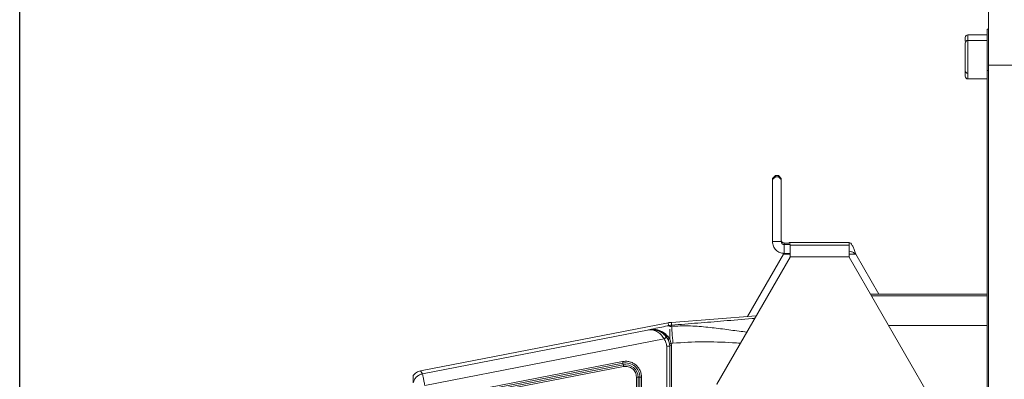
# Model space of a CAD drawing. Header units: millimetres. Extents: x 739 to 2419, y 424 to 1092.
# Tile 55 of 59: x 2236 to 2276, y 985 to 999. Entities that reach past the tile are written whole.
import ezdxf

# ---------------------------------------------------------------- set-up
doc = ezdxf.new("R2010")
doc.units = ezdxf.units.MM
doc.header["$PDSIZE"] = -1
doc.styles.get("Standard").update_dxf_attribs({"font": 'times.ttf'})
doc.dimstyles.new('ISO-25', dxfattribs={"dimtxt": 3.5, "dimasz": 2.5, "dimexe": 1.25, "dimexo": 0.625, "dimtad": 1, "dimdec": 0, "dimlfac": 6.8399, "dimtxsty": 'Standard', "dimcen": 2.5, "dimadec": 0, "dimazin": 0, "dimtfac": 1, "dimtmove": 0, "dimatfit": 3, "dimfxl": 1, "dimarcsym": 0})

# ---------------------------------------------------------------- blocks, each defined once
blk = doc.blocks.new('*D138')
at = {"color": 0, "lineweight": -2}
for p, q in [((2235.954, 982.361), (2235.954, 1021.271)), ((2275.487, 999.68), (2275.487, 1021.271)), ((2238.354, 1020.271), (2273.087, 1020.271))]:
    blk.add_line(p, q, dxfattribs=at)
at = {"color": 0}
for points in [[(2238.354, 1020.671), (2238.354, 1019.871), (2235.954, 1020.271)], [(2273.087, 1019.871), (2273.087, 1020.671), (2275.487, 1020.271)]]:
    blk.add_solid(points, dxfattribs=at)
at = {"layer": 'Defpoints', "color": 0}
for p in [(2275.487, 1020.271), (2275.487, 999.68), (2235.954, 982.361)]:
    blk.add_point(p, dxfattribs=at)
at = {"color": 0, "lineweight": 5, "insert": (2255.721, 1024.141), "char_height": 4.5, "attachment_point": 5}
blk.add_mtext('Min250', dxfattribs=at)

msp = doc.modelspace()

# ---------------------------------------------------------------- linework, layer by layer
at = {"color": 7, "linetype": 'Continuous', "lineweight": 5}
for p, q in [((2275.487466, 997.42967), (2275.487466, 999.67967)), ((2275.442466, 998.66717), (2274.654966, 998.66717)), ((2275.442466, 998.89217), (2275.487466, 998.89217)), ((2275.442466, 997.20467), (2275.442466, 998.89217)), ((2275.442466, 998.44217), (2274.654966, 998.44217)), ((2293.382238, 997.42967), (2275.487466, 997.42967)), ((2275.487466, 958.05467), (2275.487466, 997.42967)), ((2275.442466, 958.27967), (2275.442466, 997.20467)), ((2274.654966, 996.86717), (2275.442466, 996.86717))]:
    msp.add_line(p, q, dxfattribs=at)
at = {"color": 8, "linetype": 'Continuous', "lineweight": 5}
for p, q in [((2274.654966, 998.66717), (2274.654966, 998.44217)), ((2274.654966, 998.44217), (2274.654966, 996.868179)), ((2275.487466, 997.20467), (2275.442466, 997.20467)), ((2274.654966, 996.868179), (2274.654966, 996.86717))]:
    msp.add_line(p, q, dxfattribs=at)
at = {"color": 0, "linetype": 'Continuous', "lineweight": 5}
for p, q in [((2266.676936, 992.801129), (2266.796941, 992.920791)), ((2266.796941, 992.920791), (2266.796941, 992.874528)), ((2266.916933, 992.920791), (2266.796941, 992.920791)), ((2266.916933, 992.874528), (2266.916933, 992.920791)), ((2267.036938, 992.801129), (2266.916933, 992.920791)), ((2266.796941, 992.874528), (2266.676936, 992.754208)), ((2266.676936, 992.754208), (2266.676936, 992.801129)), ((2266.676936, 990.222989), (2266.676936, 992.754208)), ((2266.916933, 992.874528), (2266.796941, 992.874528)), ((2266.916933, 992.874528), (2267.036938, 992.754208)), ((2267.036938, 992.754208), (2267.036938, 992.801129)), ((2267.036938, 990.222989), (2267.036938, 992.754208)), ((2275.442466, 990.762178), (2275.442466, 990.83851)), ((2275.442466, 990.762178), (2275.442466, 989.550678)), ((2266.676936, 990.222989), (2267.036938, 990.222989)), ((2267.156944, 990.165125), (2267.401318, 990.165798)), ((2267.156944, 990.101696), (2267.156944, 990.165125)), ((2267.401318, 990.188929), (2267.396254, 990.189015)), ((2267.396254, 990.189015), (2269.80638, 990.189015)), ((2267.396254, 990.189015), (2267.396254, 990.165783)), ((2267.401318, 990.165798), (2267.401318, 990.188929)), ((2269.80638, 990.189015), (2269.801316, 990.188929)), ((2269.801316, 990.188929), (2269.801316, 990.082527)), ((2269.80638, 989.829026), (2269.80638, 990.189015)), ((2267.124185, 989.713656), (2265.652046, 987.163941)), ((2267.124185, 989.71018), (2265.654134, 987.164098)), ((2267.124185, 989.713656), (2267.138833, 989.753252)), ((2267.124185, 989.71018), (2267.172422, 989.741679)), ((2267.124185, 989.713656), (2267.124185, 989.71018)), ((2267.401318, 989.71018), (2267.124185, 989.71018)), ((2267.401318, 990.101024), (2267.156944, 990.101696)), ((2267.156944, 990.101696), (2267.156944, 989.741722)), ((2267.401318, 989.741036), (2267.156944, 989.741722)), ((2267.401318, 990.082527), (2267.401318, 990.101024)), ((2269.801316, 990.082527), (2267.401318, 990.082527)), ((2267.401318, 990.082527), (2267.401318, 989.597913)), ((2269.801316, 989.597913), (2269.801316, 990.082527)), ((2269.801316, 989.828941), (2269.80638, 989.829026)), ((2270.078449, 989.71018), (2269.801316, 989.71018)), ((2270.078449, 989.71018), (2270.078449, 989.713656)), ((2271.022458, 988.078638), (2270.078449, 989.713656)), ((2271.020455, 988.078638), (2270.078449, 989.71018)), ((2264.401321, 984.396716), (2267.401318, 989.59262)), ((2264.401321, 984.39324), (2267.401318, 989.589158)), ((2267.401318, 989.597913), (2269.801316, 989.597913)), ((2267.401318, 989.589158), (2267.401318, 989.597913)), ((2269.801316, 989.597913), (2269.801316, 989.589158)), ((2269.801316, 989.59262), (2273.401312, 983.357536)), ((2269.801316, 989.589158), (2273.401312, 983.354059)), ((2275.442466, 986.790806), (2275.442466, 989.550678)), ((2270.675458, 988.078638), (2275.442466, 988.078638)), ((2275.442466, 988.002306), (2270.719532, 988.002306)), ((2262.41434, 986.907965), (2252.310824, 984.94413)), ((2262.41434, 986.907965), (2262.428817, 986.791579)), ((2266.015095, 987.191736), (2262.55167, 986.926504)), ((2262.55167, 986.926504), (2262.557291, 986.812478)), ((2252.396855, 984.825712), (2261.645569, 986.623393)), ((2261.613426, 986.622621), (2261.632595, 986.626469)), ((2261.613426, 986.622621), (2261.62806, 986.624481)), ((2261.645569, 986.623393), (2261.613426, 986.622621)), ((2261.62806, 986.624481), (2261.701574, 986.630617)), ((2261.658415, 986.625224), (2261.62806, 986.624481)), ((2261.632595, 986.626469), (2261.699013, 986.639844)), ((2261.708025, 986.625196), (2261.689028, 986.624838)), ((2261.699013, 986.639844), (2261.736192, 986.64734)), ((2261.738553, 986.632792), (2261.701574, 986.630617)), ((2261.701574, 986.630617), (2261.701574, 986.628343)), ((2261.725964, 986.629859), (2261.701574, 986.628343)), ((2261.723647, 986.629716), (2261.708025, 986.625196)), ((2262.376131, 986.779691), (2262.428817, 986.791579)), ((2262.376131, 986.779691), (2262.482476, 986.779691)), ((2262.482476, 986.493102), (2262.48239, 986.24149)), ((2262.482476, 986.804224), (2262.482476, 986.779705)), ((2262.482476, 986.779705), (2262.482476, 986.75706)), ((2262.482476, 986.646539), (2262.482476, 986.493102)), ((2271.419024, 986.790806), (2275.442466, 986.790806)), ((2262.253508, 986.248127), (2252.488422, 984.350082)), ((2262.40437, 986.243449), (2262.342729, 986.34184)), ((2262.468628, 986.257025), (2262.39912, 986.358305)), ((2262.482433, 986.24149), (2262.468628, 986.257025)), ((2262.482433, 986.24149), (2262.54393, 986.064721)), ((2262.36247, 985.949708), (2262.36247, 966.18961)), ((2262.482447, 985.955602), (2262.482476, 985.955859)), ((2262.482476, 985.99507), (2262.48249, 985.99517)), ((2262.482476, 985.955859), (2262.482476, 985.99507)), ((2262.482476, 985.955859), (2262.482476, 966.185762)), ((2262.54393, 986.064721), (2262.61311, 986.076266)), ((2262.554473, 986.000334), (2262.54393, 986.064721)), ((2262.554473, 986.000334), (2262.554473, 977.960988)), ((2253.634362, 983.978292), (2260.558366, 985.324117)), ((2252.396855, 984.825712), (2252.310824, 984.94413)), ((2253.647279, 983.912331), (2260.571284, 985.258156)), ((2260.585532, 985.186816), (2253.661527, 983.840991)), ((2260.598435, 985.120856), (2253.674445, 983.77503)), ((2260.585532, 985.186816), (2260.571284, 985.258156)), ((2252.01847, 984.451834), (2252.01847, 984.76101)), ((2261.12286, 967.456528), (2261.12286, 984.688569)), ((2261.190524, 984.688112), (2261.265225, 984.686137)), ((2261.190524, 967.45607), (2261.190524, 984.688112)), ((2261.265225, 984.686137), (2261.265225, 967.454096)), ((2261.332888, 984.68568), (2261.332888, 967.453638))]:
    msp.add_line(p, q, dxfattribs=at)
at = {"color": 0, "linetype": 'Continuous', "lineweight": 5, "flags": 128}
msp.add_lwpolyline([(2262.560667, 986.765915), (2262.563915, 986.722399), (2262.568407, 986.662904), (2262.574, 986.588932), (2262.58058, 986.502301), (2262.587976, 986.405197), (2262.596001, 986.300055), (2262.604441, 986.189491), (2262.61311, 986.076266)], dxfattribs=at)
at = {"color": 7, "linetype": 'Continuous', "lineweight": 5}
for centre, start, end in [((2274.654966, 998.55467), 90, 180), ((2274.654966, 998.32967), 90, 180), ((2274.654966, 997.20467), 180, 270), ((2274.654966, 996.97967), 180, 270)]:
    msp.add_arc(centre, 0.1125, start, end, dxfattribs=at)
at = {"color": 0, "linetype": 'Continuous', "lineweight": 5}
for centre, radius, start, end in [((2262.644105, 985.7239), 1.206151, 94.3952755, 100.98162), ((2261.626811, 986.633494), 0.009099, 277.8884216, 309.4651159), ((2261.668069, 986.511521), 0.114112, 94.8528912, 101.3715818), ((2261.705473, 986.590181), 0.038361, 95.8332111, 115.3834188), ((2261.721031, 986.640986), 0.022047, 182.9682814, 208.0524496), ((2261.762473, 985.903658), 0.727118, 37.0583482, 92.8780408), ((2261.782149, 986.647331), 0.045956, 179.9880819, 198.4428729), ((2262.64423, 985.68126), 1.134555, 94.394765, 98.1966331), ((2262.642852, 985.690534), 1.078517, 94.3702721, 98.5516567), ((2268.271591, 987.203383), 5.727655, 183.9134018, 184.3804136), ((2259.921072, 989.585357), 4.071531, 304.9502342, 306.647963), ((2261.762567, 985.900905), 0.721955, 4.3449959, 35.3585544), ((2262.92606, 984.121758), 1.980184, 101.1265539, 103.213749), ((2261.75205, 985.901199), 0.73646, 7.3308191, 11.6182814), ((2278.108976, 988.726914), 17.877442, 190.9726412, 191.1880564), ((2260.682502, 984.686145), 0.582723, 359.999276, 101.0029154), ((2260.682469, 984.688096), 0.508054, 0.0017727, 100.9995735), ((2247.122822, 982.51901), 13.724494, 10.9280878, 11.2086749), ((2261.133798, 981.304262), 3.384326, 89.0395981, 90.1851643), ((2261.322658, 988.174451), 3.488787, 269.0567489, 270.1680135)]:
    msp.add_arc(centre, radius, start, end, dxfattribs=at)
at = {"color": 7, "linetype": 'Continuous', "lineweight": 5}
for points, knots in [([(2274.542466, 998.553698), (2274.542466, 998.550229), (2274.542466, 998.543618), (2274.542466, 998.451384), (2274.542466, 998.407558)], [0, 0, 0, 0, 0.52483548, 1, 1, 1, 1]), ([(2274.542466, 998.328806), (2274.542466, 998.324046), (2274.542466, 998.316697), (2274.542466, 998.240729), (2274.542466, 998.159054), (2274.542466, 998.05622), (2274.542466, 997.903236), (2274.542466, 997.689651), (2274.542466, 997.471888), (2274.542466, 997.310666), (2274.542466, 997.198969), (2274.542466, 997.106407), (2274.542466, 997.014499), (2274.542466, 996.993884), (2274.542466, 996.980535)], [0, 0, 0, 0, 0.119721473, 0.184832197, 0.249999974, 0.315110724, 0.380278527, 0.5, 0.619721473, 0.684832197, 0.749999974, 0.815110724, 0.880278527, 1, 1, 1, 1])]:
    msp.add_open_spline(points, degree=3, knots=knots, dxfattribs=at)
at = {"color": 0, "linetype": 'Continuous', "lineweight": 5}
for points, knots in [([(2267.156944, 989.741722), (2267.094044, 989.749041), (2266.968246, 989.763678), (2266.809584, 989.875), (2266.698576, 990.033977), (2266.684149, 990.159985), (2266.676936, 990.222989)], [0, 0, 0, 0, 0.249999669, 0.499999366, 0.749999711, 1, 1, 1, 1]), ([(2267.156944, 990.165125), (2267.141214, 990.166815), (2267.109757, 990.170193), (2267.070103, 990.197634), (2267.042339, 990.236969), (2267.038738, 990.268201), (2267.036938, 990.283815)], [0, 0, 0, 0, 0.250025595, 0.500007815, 0.750030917, 1, 1, 1, 1]), ([(2267.036938, 990.222989), (2267.038738, 990.207156), (2267.042337, 990.175488), (2267.070103, 990.135505), (2267.109759, 990.107426), (2267.141214, 990.103606), (2267.156944, 990.101696)], [0, 0, 0, 0, 0.249997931, 0.500001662, 0.749971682, 1, 1, 1, 1]), ([(2267.349419, 990.165654), (2267.357884, 990.173895), (2267.373547, 990.189143), (2267.389104, 990.189055), (2267.396254, 990.189015)], [0, 0, 0, 0, 0.540407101, 1, 1, 1, 1]), ([(2269.80638, 990.189015), (2269.827763, 990.183189), (2269.869871, 990.171717), (2269.932667, 990.077101), (2269.994798, 989.941182), (2270.04351, 989.810399), (2270.071291, 989.733476), (2270.078449, 989.713656)], [0, 0, 0, 0, 0.2356304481, 0.4639979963, 0.6923743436, 0.9207354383, 1, 1, 1, 1]), ([(2269.80638, 989.829026), (2269.839849, 989.825262), (2269.90772, 989.817628), (2269.998582, 989.765165), (2270.055669, 989.725863), (2270.078449, 989.71018)], [0, 0, 0, 0, 0.368963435, 0.748195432, 1, 1, 1, 1]), ([(2265.955185, 987.087966), (2265.916802, 987.084834), (2265.490616, 987.050057), (2264.723226, 986.985998), (2263.632231, 986.896365), (2262.915539, 986.840435), (2262.557291, 986.812478)], [0, 0, 0, 0, 0.0339386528, 0.376838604, 0.6885043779, 1, 1, 1, 1]), ([(2261.689028, 986.624838), (2261.677969, 986.624408), (2261.662258, 986.623796), (2261.649176, 986.623395), (2261.646738, 986.623394), (2261.645569, 986.623393)], [0, 0, 0, 0, 0.552957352, 0.785594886, 1, 1, 1, 1]), ([(2261.701574, 986.628343), (2261.690779, 986.627515), (2261.67576, 986.626363), (2261.662132, 986.625397), (2261.6596, 986.625279), (2261.658415, 986.625224)], [0, 0, 0, 0, 0.576278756, 0.801812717, 1, 1, 1, 1]), ([(2262.253508, 986.248127), (2262.218478, 986.301625), (2262.144062, 986.415271), (2262.002702, 986.534833), (2261.853252, 986.609734), (2261.75647, 986.620038), (2261.708025, 986.625196)], [0, 0, 0, 0, 0.235374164, 0.500012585, 0.749732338, 1, 1, 1, 1]), ([(2261.723647, 986.629716), (2261.723755, 986.629726), (2261.72399, 986.629748), (2261.724785, 986.629788), (2261.725466, 986.629829), (2261.725964, 986.629859)], [0, 0, 0, 0, 0.187093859, 0.40683624, 1, 1, 1, 1]), ([(2262.351355, 986.318694), (2262.31168, 986.366585), (2262.225413, 986.470714), (2262.061332, 986.56865), (2261.889264, 986.625175), (2261.778693, 986.628207), (2261.723647, 986.629716)], [0, 0, 0, 0, 0.234016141, 0.50882465, 0.755474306, 1, 1, 1, 1]), ([(2261.736192, 986.64734), (2261.852993, 986.67091), (2262.081883, 986.717098), (2262.279404, 986.759115), (2262.376131, 986.779691)], [0, 0, 0, 0, 0.510295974, 1, 1, 1, 1]), ([(2262.39912, 986.358305), (2262.357674, 986.401753), (2262.274026, 986.489439), (2262.116628, 986.577808), (2261.937846, 986.63937), (2261.803622, 986.644675), (2261.736192, 986.64734)], [0, 0, 0, 0, 0.243219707, 0.490871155, 0.744230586, 1, 1, 1, 1]), ([(2261.738553, 986.632792), (2261.768007, 986.632707), (2261.829867, 986.632528), (2261.950154, 986.612614), (2262.086907, 986.562645), (2262.229082, 986.472834), (2262.304726, 986.385643), (2262.342729, 986.34184)], [0, 0, 0, 0, 0.118174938, 0.248190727, 0.498907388, 0.748260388, 1, 1, 1, 1]), ([(2262.428817, 986.791579), (2262.442108, 986.794551), (2262.462366, 986.799082), (2262.479565, 986.802831), (2262.481537, 986.803775), (2262.482476, 986.804224)], [0, 0, 0, 0, 0.49981948, 0.76182388, 1, 1, 1, 1]), ([(2262.560667, 986.765915), (2262.79012, 986.776203), (2263.258341, 986.797195), (2263.947174, 986.740464), (2264.635621, 986.659252), (2265.194156, 986.579765), (2265.525177, 986.541189), (2265.632276, 986.528708)], [0, 0, 0, 0, 0.222177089, 0.4533757, 0.677826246, 0.895762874, 1, 1, 1, 1]), ([(2262.36247, 985.949708), (2262.354327, 986.003103), (2262.338041, 986.109891), (2262.281686, 986.202049), (2262.253508, 986.248127)], [0, 0, 0, 0, 0.500007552, 1, 1, 1, 1]), ([(2262.39912, 986.358305), (2262.394977, 986.3558), (2262.386958, 986.35095), (2262.372744, 986.344227), (2262.358782, 986.339636), (2262.347482, 986.338679), (2262.344209, 986.340856), (2262.342729, 986.34184)], [0, 0, 0, 0, 0.160263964, 0.310217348, 0.580189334, 0.810094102, 1, 1, 1, 1]), ([(2262.468628, 986.257025), (2262.464059, 986.254893), (2262.452702, 986.249593), (2262.43787, 986.244278), (2262.424988, 986.241007), (2262.415476, 986.239779), (2262.407827, 986.240303), (2262.405533, 986.24239), (2262.40437, 986.243449)], [0, 0, 0, 0, 0.149578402, 0.371760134, 0.510460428, 0.664718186, 0.829923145, 1, 1, 1, 1]), ([(2262.473421, 986.049515), (2262.465154, 986.083319), (2262.44848, 986.151503), (2262.419156, 986.212629), (2262.40437, 986.243449)], [0, 0, 0, 0, 0.495782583, 1, 1, 1, 1]), ([(2262.61311, 986.076266), (2263.017957, 986.10131), (2263.827388, 986.151383), (2264.747919, 986.11487), (2265.261441, 986.082506), (2265.370678, 986.075622)], [0, 0, 0, 0, 0.4406503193, 0.8810146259, 1, 1, 1, 1]), ([(2262.36247, 985.949708), (2262.371723, 985.950087), (2262.3898, 985.950828), (2262.414891, 985.951874), (2262.436433, 985.952824), (2262.458858, 985.953899), (2262.477894, 985.954982), (2262.480992, 985.955404), (2262.482447, 985.955602)], [0, 0, 0, 0, 0.149125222, 0.291364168, 0.426809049, 0.555444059, 0.791216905, 1, 1, 1, 1]), ([(2262.48249, 985.99517), (2262.483243, 985.99531), (2262.484897, 985.995617), (2262.495355, 985.99653), (2262.50839, 985.997468), (2262.52146, 985.998309), (2262.537123, 985.999294), (2262.548573, 985.99998), (2262.554473, 986.000334)], [0, 0, 0, 0, 0.192693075, 0.423101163, 0.553062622, 0.692437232, 0.841491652, 1, 1, 1, 1]), ([(2260.558366, 985.324117), (2260.605835, 985.330335), (2260.700798, 985.342775), (2260.844503, 985.320637), (2260.979419, 985.270384), (2261.099438, 985.191469), (2261.199781, 985.088717), (2261.275264, 984.965421), (2261.323861, 984.828392), (2261.329904, 984.732861), (2261.332888, 984.68568)], [0, 0, 0, 0, 0.124984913, 0.250033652, 0.376556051, 0.500015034, 0.623486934, 0.750011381, 0.876535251, 1, 1, 1, 1]), ([(2252.01847, 984.76101), (2252.05776, 984.804274), (2252.137974, 984.892602), (2252.25243, 984.926722), (2252.310824, 984.94413)], [0, 0, 0, 0, 0.489815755, 1, 1, 1, 1]), ([(2261.12286, 984.688569), (2261.120872, 984.720945), (2261.116897, 984.785676), (2261.08365, 984.877922), (2261.033179, 984.961311), (2260.964747, 985.031049), (2260.883258, 985.084879), (2260.791742, 985.118501), (2260.694884, 985.133504), (2260.630579, 985.125071), (2260.598435, 985.120856)], [0, 0, 0, 0, 0.125043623, 0.2500050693, 0.3750808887, 0.4999952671, 0.6250876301, 0.7499890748, 0.8750290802, 1, 1, 1, 1]), ([(2252.01847, 984.451834), (2252.031919, 984.49706), (2252.058814, 984.587508), (2252.14685, 984.700306), (2252.260698, 984.786982), (2252.35147, 984.812803), (2252.396855, 984.825712)], [0, 0, 0, 0, 0.250009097, 0.499999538, 0.750005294, 1, 1, 1, 1]), ([(2252.488422, 984.350082), (2252.476555, 984.4112), (2252.452821, 984.53344), (2252.422769, 984.68912), (2252.401513, 984.799951), (2252.398407, 984.817125), (2252.396855, 984.825712)], [0, 0, 0, 0, 0.2499932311, 0.4999979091, 0.7499977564, 1, 1, 1, 1])]:
    msp.add_open_spline(points, degree=3, knots=knots, dxfattribs=at)

# ---------------------------------------------------------------- dimensions: what is measured, and where the dimension line sits
at = {"lineweight": 5}
dim = msp.add_linear_dim(base=(2275.487466, 1020.270986), p1=(2235.953859, 982.361499), p2=(2275.487466, 999.67967), text='Min250', dimstyle='ISO-25', override={"dimtxt": 4.5, "dimasz": 2.4, "dimexe": 1, "dimexo": 0, "dimgap": 1.524, "dimtad": 1, "dimjust": 0, "dimtih": 1, "dimtoh": 1, "dimdec": 2, "dimlfac": 5, "dimzin": 0, "dimpost": '<>', "dimse1": 0, "dimse2": 0, "dimsd1": 0, "dimsd2": 0, "dimadec": 2, "dimtdec": 3, "dimtofl": 1, "dimtvp": 0.1, "dimtzin": 0}, dxfattribs=at)
dim.commit()
dim.dimension.update_dxf_attribs({"geometry": '*D138', "text_midpoint": (2255.720662, 1024.140696)})

doc.saveas('drawing.dxf')
